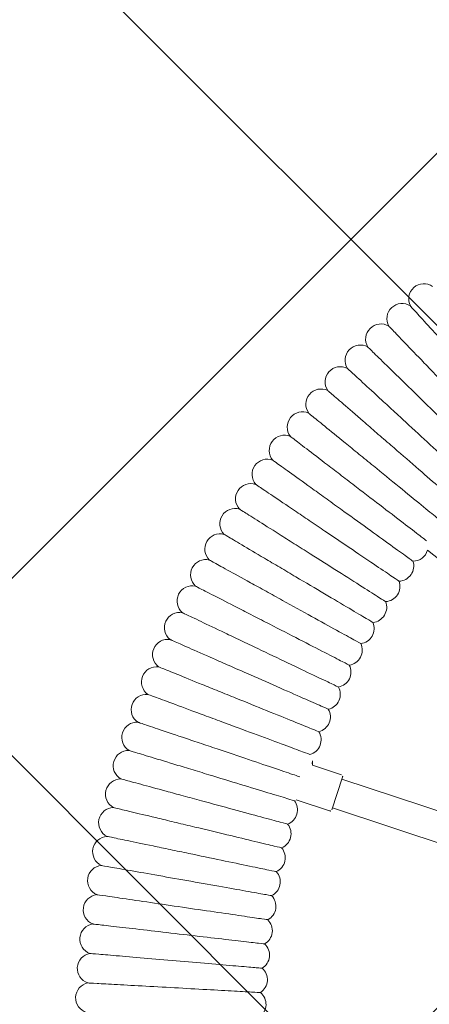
# Model space of a CAD drawing. Header units: metres. Extents: x 5509548 to 5517943, y 5680530 to 5684871.
# Tile 57 of 256: x 5516088.023 to 5516088.238, y 5683297.922 to 5683298.438. Entities that reach past the tile are written whole.
import ezdxf
from ezdxf import colors
from ezdxf.entities.mleader import LeaderData, LeaderLine
from ezdxf.math import Vec2, Vec3

# ---------------------------------------------------------------- set-up
doc = ezdxf.new("R2010")
doc.units = ezdxf.units.M
doc.layers.get('0').update_dxf_attribs({"linetype": 'CONTINUOUS', "lineweight": 18})
for name, color, linetype in [('A-Nawierzchnie', 41, 'CONTINUOUS'), ('A-Plac-Zabaw', 81, 'CONTINUOUS'), ('org', 1, 'CONTINUOUS')]:
    doc.layers.add(name, color=color, linetype=linetype)
doc.styles.get("Standard").update_dxf_attribs({"font": 'simplex.shx'})

# ---------------------------------------------------------------- blocks, each defined once
blk = doc.blocks.new('Bocianie gniazdo-Junior')
at = {"lineweight": 0}
for p, q in [((-36.15899762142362, 19.60966663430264), (-37.57679576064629, 20.42823277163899)), ((-40.34354752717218, 8.112710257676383), (-41.92228779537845, 8.391084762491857)), ((-40.26243156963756, 7.996864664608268), (-40.41871492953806, 7.110537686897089)), ((-32.97509483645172, 6.610367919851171), (-40.27979638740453, 7.898383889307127)), ((-40.41871492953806, 7.110537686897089), (-40.5749982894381, 6.224210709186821)), ((-40.69084388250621, 6.143094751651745), (-42.49762087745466, 6.461678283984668)), ((-40.55763347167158, 6.322691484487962), (-33.25293192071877, 5.034675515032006))]:
    blk.add_line(p, q, dxfattribs=at)
for centre, radius, start, end in [((-39.67684747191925, 33.4548914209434), 0.7999999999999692, 63.67321873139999, 215.7553526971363), ((-40.65924625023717, 32.26011479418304), 0.8000000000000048, 65.38750444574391, 217.4696384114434), ((-41.60546303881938, 31.03648399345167), 0.8000000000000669, 67.10179015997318, 219.183924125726), ((-42.51465084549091, 29.78509433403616), 0.8000000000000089, 68.81607587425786, 220.8982098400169), ((-43.3859958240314, 28.5070659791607), 0.7999999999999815, 70.53036158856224, 222.6124955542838), ((-44.21871800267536, 27.2035429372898), 0.7999999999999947, 72.24464730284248, 224.3267812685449), ((-45.01207198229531, 25.87569203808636), 0.7999999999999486, 73.95893301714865, 226.0410669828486), ((-45.76534760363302, 24.52470188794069), 0.8000000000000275, 75.67321873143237, 227.7553526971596), ((-46.47787058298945, 23.15178180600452), 0.8000000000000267, 77.38750444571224, 229.469638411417), ((-47.14900311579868, 21.75816074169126), 0.79999999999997, 79.10179015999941, 231.1839241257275), ((-47.77814444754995, 20.34508617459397), 0.8000000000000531, 80.81607587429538, 232.8982098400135), ((-38.36834513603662, 20.54420512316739), 0.8000000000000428, 278.5069548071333, 351.6647221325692), ((-48.36473141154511, 18.91382299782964), 0.7999999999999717, 82.53036158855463, 234.612495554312), ((-38.96510035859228, 19.39435136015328), 0.8000000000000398, 280.2212405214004, 26.63590233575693), ((-39.52719008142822, 18.2271600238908), 0.7999999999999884, 281.9355262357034, 28.35018805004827), ((-48.90823893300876, 17.46565238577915), 0.8000000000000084, 84.24464730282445, 236.3267812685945), ((-40.05411115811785, 17.04367590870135), 0.7999999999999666, 283.6498119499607, 30.06447376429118), ((-49.40818049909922, 16.0018706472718), 0.7999999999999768, 85.95893301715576, 238.0410669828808), ((-40.54539192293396, 15.84495839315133), 0.7999999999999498, 285.364097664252, 31.77875947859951), ((-49.8641085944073, 14.52378806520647), 0.8000000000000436, 87.67321873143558, 239.755352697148), ((-41.00059261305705, 14.63208049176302), 0.8000000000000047, 287.0783833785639, 33.49304519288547), ((-50.27561510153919, 13.03272772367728), 0.8000000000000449, 89.38750444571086, 241.469638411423), ((-41.41930576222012, 13.40612789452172), 0.7999999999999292, 288.7926690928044, 35.20733090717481), ((-41.80115656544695, 12.16819799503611), 0.800000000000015, 290.5069548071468, 36.92161662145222), ((-50.64233166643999, 11.53002432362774), 0.7999999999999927, 91.10179015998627, 243.1839241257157), ((-42.14580321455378, 10.91939890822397), 0.8000000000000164, 292.2212405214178, 38.63590233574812), ((-50.96393002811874, 10.01702298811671), 0.7999999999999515, 92.81607587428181, 244.8982098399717), ((-42.45293720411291, 9.660848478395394), 0.7999999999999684, 293.9355262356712, 40.35018805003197), ((-51.24012231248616, 8.495078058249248), 0.7999999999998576, 94.53036158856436, 246.6124955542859), ((-42.72228360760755, 8.393673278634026), 0.7999999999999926, 359.8146108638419, 42.0644737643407), ((-51.47066129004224, 6.965551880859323), 0.799999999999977, 96.24464730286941, 248.3267812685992), ((-40.36091234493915, 8.014229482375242), 0.100000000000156, 350.0000000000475, 79.99999999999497), ((-51.65534059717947, 5.429813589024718), 0.800000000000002, 97.95893301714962, 250.0410669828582), ((-43.14668329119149, 5.837992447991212), 0.8000000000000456, 299.0783833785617, 45.49304519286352), ((-42.9536013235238, 7.11900760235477), 0.7999999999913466, 297.3640976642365, 304.7485213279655), ((-40.67347906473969, 6.241575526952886), 0.1000000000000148, 260.0000000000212, 349.9999999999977), ((-51.79399492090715, 3.889237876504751), 0.7999999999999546, 99.67321873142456, 251.755352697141), ((-43.30135667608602, 4.551774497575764), 0.7999999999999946, 300.7926690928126, 47.20733090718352), ((-43.41748302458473, 3.261505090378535), 0.7999999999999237, 302.5069548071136, 48.92161662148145), ((-51.88650014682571, 2.345203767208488), 0.7999999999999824, 101.3875044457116, 253.4696384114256), ((-43.4949583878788, 1.968339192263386), 0.7999999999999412, 304.2212405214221, 50.63590233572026), ((-51.93277347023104, 0.799093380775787), 0.800000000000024, 103.1017901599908, 255.1839241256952), ((-43.53371341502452, 0.6734343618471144), 0.8000000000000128, 305.9355262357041, 52.35018805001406), ((-51.93277347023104, -0.7477093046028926), 0.800000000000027, 104.8160758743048, 256.8982098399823), ((-43.53371341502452, -0.62205028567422), 0.8000000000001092, 307.6498119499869, 54.06447376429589), ((-51.88650014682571, -2.293819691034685), 0.8000000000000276, 106.5303615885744, 258.6124955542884), ((-43.4949583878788, -1.916955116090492), 0.8000000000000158, 309.3640976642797, 55.77875947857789), ((-43.41748302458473, -3.21012101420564), 0.7999999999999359, 311.0783833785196, 57.49304519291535), ((-51.7939949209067, -3.837853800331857), 0.7999999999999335, 108.244647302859, 260.3267812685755), ((-43.30135667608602, -4.500390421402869), 0.8000000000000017, 312.7926690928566, 59.2073309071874), ((-51.65534059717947, -5.378429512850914), 0.7999999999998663, 109.9589330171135, 262.0410669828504)]:
    blk.add_arc(centre, radius, start, end, dxfattribs=at)
for points, knots in [([(-40.32606298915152, 32.98743103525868), (-40.32606045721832, 32.98742895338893), (-40.26883133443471, 32.94037260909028), (-40.01404458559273, 32.73087554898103), (-39.78765110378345, 32.54472470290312), (-39.19198557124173, 32.05494186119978), (-38.83096558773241, 31.7580950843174), (-38.19618650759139, 31.23615133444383), (-37.95566940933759, 31.03838741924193), (-37.45682794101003, 30.62821765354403), (-37.19997691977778, 30.41702325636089), (-36.94140129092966, 30.20441080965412)], [21.67347738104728, 21.67347738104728, 21.67347738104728, 21.67347738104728, 23.11543581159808, 23.11543581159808, 24.91656177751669, 24.91656177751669, 26.69231811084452, 26.69231811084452, 27.68926990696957, 27.68926990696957, 28.69405322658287, 28.69405322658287, 28.69405322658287, 28.69405322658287]), ([(-41.29418690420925, 31.77344204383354), (-41.2941843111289, 31.77344003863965), (-41.2355730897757, 31.72811679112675), (-40.97463317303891, 31.52633555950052), (-40.74277222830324, 31.34704069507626), (-40.13272121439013, 30.87529667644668), (-39.76298250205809, 30.58938283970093), (-39.11287333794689, 30.08666240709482), (-38.86654768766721, 29.89618218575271), (-38.35565906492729, 29.50111907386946), (-38.09260502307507, 29.29770301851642), (-37.82778472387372, 29.09292114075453)], [21.67347738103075, 21.67347738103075, 21.67347738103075, 21.67347738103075, 23.11543581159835, 23.11543581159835, 24.91656177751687, 24.91656177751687, 26.6923181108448, 26.6923181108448, 27.68926990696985, 27.68926990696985, 28.69405322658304, 28.69405322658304, 28.69405322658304, 28.69405322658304]), ([(-42.22556047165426, 30.53103451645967), (-42.2255578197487, 30.53103258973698), (-42.16561696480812, 30.48748300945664), (-41.89875745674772, 30.29359822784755), (-41.66163659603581, 30.12131983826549), (-41.03774617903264, 29.66803691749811), (-40.65961970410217, 29.39331195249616), (-39.99476239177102, 28.91026484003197), (-39.74284868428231, 28.72723881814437), (-39.22037022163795, 28.34763599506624), (-38.95134862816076, 28.15218036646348), (-38.68052070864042, 27.95541236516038)], [21.67347738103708, 21.67347738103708, 21.67347738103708, 21.67347738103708, 23.11543581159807, 23.11543581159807, 24.91656177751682, 24.91656177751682, 26.69231811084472, 26.69231811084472, 27.68926990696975, 27.68926990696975, 28.69405322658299, 28.69405322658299, 28.69405322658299, 28.69405322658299]), ([(-43.11934998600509, 29.26132057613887), (-43.11934727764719, 29.26131872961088), (-43.05813044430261, 29.21958179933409), (-42.78559022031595, 29.033767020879), (-42.54342169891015, 28.86865931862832), (-41.90625034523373, 28.43424324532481), (-41.52007458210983, 28.17095306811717), (-40.84106425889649, 27.70801166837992), (-40.58378799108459, 27.5326036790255), (-40.05018737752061, 27.16880094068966), (-39.77543904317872, 26.98148069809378), (-39.49884593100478, 26.79290270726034)], [21.6734773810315, 21.6734773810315, 21.6734773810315, 21.6734773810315, 23.11543581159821, 23.11543581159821, 24.91656177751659, 24.91656177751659, 26.69231811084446, 26.69231811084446, 27.6892699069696, 27.6892699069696, 28.69405322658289, 28.69405322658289, 28.69405322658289, 28.69405322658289]), ([(-43.97475538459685, 27.96543678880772), (-43.97475262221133, 27.96543502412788), (-43.91231460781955, 27.92554810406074), (-43.63433762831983, 27.74796965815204), (-43.38733821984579, 27.59018043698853), (-42.73745628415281, 27.17502007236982), (-42.34357691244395, 26.92340036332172), (-41.65102138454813, 26.48097907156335), (-41.38861285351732, 26.31334612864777), (-40.8443677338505, 25.96566912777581), (-40.5641385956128, 25.78665194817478), (-40.28202787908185, 25.60643277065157)], [21.67347738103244, 21.67347738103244, 21.67347738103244, 21.67347738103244, 23.1154358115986, 23.1154358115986, 24.9165617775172, 24.9165617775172, 26.69231811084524, 26.69231811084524, 27.68926990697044, 27.68926990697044, 28.69405322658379, 28.69405322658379, 28.69405322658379, 28.69405322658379]), ([(-38.68052070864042, 27.95541236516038), (-38.20159469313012, 27.60745224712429), (-37.72439475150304, 27.26074619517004), (-36.82538609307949, 26.60757817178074), (-36.41257239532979, 26.30765146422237), (-35.70759890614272, 25.79545824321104), (-35.42259625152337, 25.58839169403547), (-35.02035500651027, 25.29614632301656), (-34.90709816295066, 25.21386040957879), (-34.88619456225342, 25.19867305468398), (-34.88524146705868, 25.19798059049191), (-34.8852414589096, 25.19798058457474)], [0, 0, 0, 0, 1.77683627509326, 1.77683627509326, 3.561561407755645, 3.561561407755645, 5.352037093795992, 5.352037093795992, 7.144285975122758, 7.144285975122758, 7.324569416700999, 7.324569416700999, 7.324569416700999, 7.324569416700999]), ([(-44.79101096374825, 26.64454314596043), (-44.79100814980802, 26.64454146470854), (-44.72740484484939, 26.60654025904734), (-44.44423993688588, 26.43735710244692), (-44.19263073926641, 26.28702760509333), (-43.53061995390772, 25.89149457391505), (-43.12938954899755, 25.65177056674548), (-42.42390874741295, 25.23026540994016), (-42.15660284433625, 25.07055756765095), (-41.60220039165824, 24.73931752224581), (-41.31674129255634, 24.56876365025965), (-41.02936549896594, 24.39706460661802)], [21.67347738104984, 21.67347738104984, 21.67347738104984, 21.67347738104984, 23.11543581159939, 23.11543581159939, 24.9165617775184, 24.9165617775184, 26.6923181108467, 26.6923181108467, 27.68926990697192, 27.68926990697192, 28.69405322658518, 28.69405322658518, 28.69405322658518, 28.69405322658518]), ([(-39.49884593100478, 26.79290270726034), (-39.00972487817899, 26.45942561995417), (-38.5223666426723, 26.12715040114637), (-37.60422052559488, 25.50116897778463), (-37.18261914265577, 25.2137260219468), (-36.46263867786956, 24.72285165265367), (-36.17156908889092, 24.52440376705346), (-35.76076521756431, 24.24432242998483), (-35.64509744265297, 24.16546147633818), (-35.62374886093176, 24.15090625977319), (-35.62277547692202, 24.150242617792), (-35.62277546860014, 24.15024261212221)], [0, 0, 0, 0, 1.776836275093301, 1.776836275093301, 3.561561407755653, 3.561561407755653, 5.352037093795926, 5.352037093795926, 7.144285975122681, 7.144285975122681, 7.324569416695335, 7.324569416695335, 7.324569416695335, 7.324569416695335]), ([(-40.28202787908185, 25.60643277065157), (-39.78314961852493, 25.28773722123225), (-39.28606934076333, 24.97019026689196), (-38.34960763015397, 24.37195578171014), (-37.91959595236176, 24.09725387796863), (-37.18525299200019, 23.62813775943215), (-36.88837701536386, 23.43848617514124), (-36.46937824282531, 23.17081958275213), (-36.35140307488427, 23.09545418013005), (-36.32962862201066, 23.08154413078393), (-36.3286358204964, 23.08090990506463), (-36.328635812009, 23.08090989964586)], [0, 0, 0, 0, 1.7768362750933, 1.7768362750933, 3.56156140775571, 3.56156140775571, 5.352037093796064, 5.352037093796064, 7.144285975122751, 7.144285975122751, 7.324569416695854, 7.324569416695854, 7.324569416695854, 7.324569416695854]), ([(-45.56738606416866, 25.29982202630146), (-45.56738320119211, 25.29982042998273), (-45.50267153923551, 25.26373895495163), (-45.214572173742, 25.10310252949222), (-44.95857841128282, 24.96036732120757), (-44.28503136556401, 24.58481567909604), (-43.87680908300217, 24.35720195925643), (-43.15903450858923, 23.95699024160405), (-42.88707050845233, 23.80535046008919), (-42.32300698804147, 23.49084387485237), (-42.03257345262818, 23.32890597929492), (-41.7401898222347, 23.16588076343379)], [21.67347738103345, 21.67347738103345, 21.67347738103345, 21.67347738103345, 23.11543581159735, 23.11543581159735, 24.91656177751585, 24.91656177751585, 26.6923181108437, 26.6923181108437, 27.68926990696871, 27.68926990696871, 28.69405322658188, 28.69405322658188, 28.69405322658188, 28.69405322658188]), ([(-41.02936549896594, 24.39706460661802), (-40.52117659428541, 24.09343587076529), (-40.01481922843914, 23.79090142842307), (-39.06088018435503, 23.22094938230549), (-38.62284313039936, 22.95923442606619), (-37.87479501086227, 22.51229648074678), (-37.5723783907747, 22.33161096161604), (-37.21605505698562, 22.11871768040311), (-37.1149141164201, 22.05828878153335), (-37.05766011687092, 22.02408110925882)], [0, 0, 0, 0, 1.776836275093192, 1.776836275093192, 3.56156140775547, 3.56156140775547, 5.352037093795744, 5.352037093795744, 6.552547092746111, 6.552547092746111, 6.552547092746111, 6.552547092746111]), ([(-46.30318572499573, 23.93247713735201), (-46.30318281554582, 23.93247562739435), (-46.23742072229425, 23.89834618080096), (-45.94464478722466, 23.74640027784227), (-45.6844956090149, 23.61138712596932), (-45.00001521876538, 23.25615304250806), (-44.58516647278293, 23.04085335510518), (-43.85574063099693, 22.66229332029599), (-43.57936197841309, 22.51885733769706), (-43.00614230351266, 22.22136573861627), (-42.71099430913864, 22.06818877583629), (-42.41386456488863, 21.91398331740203)], [21.67347738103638, 21.67347738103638, 21.67347738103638, 21.67347738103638, 23.11543581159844, 23.11543581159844, 24.91656177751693, 24.91656177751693, 26.69231811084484, 26.69231811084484, 27.68926990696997, 27.68926990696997, 28.69405322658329, 28.69405322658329, 28.69405322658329, 28.69405322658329]), ([(-41.7401898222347, 23.16588076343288), (-41.22314517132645, 22.87759062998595), (-40.70796397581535, 22.59033950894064), (-39.73740150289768, 22.04918008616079), (-39.29173117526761, 21.80068634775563), (-38.53064750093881, 21.37632664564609), (-38.22296094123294, 21.20476892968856), (-37.86042828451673, 21.00263051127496), (-37.75752485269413, 20.94525433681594), (-37.69927313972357, 20.91277475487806)], [0, 0, 0, 0, 1.776836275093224, 1.776836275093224, 3.561561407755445, 3.561561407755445, 5.352037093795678, 5.352037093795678, 6.552547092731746, 6.552547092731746, 6.552547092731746, 6.552547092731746]), ([(-46.99775130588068, 22.54373243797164), (-46.99774835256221, 22.54373101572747), (-46.93099469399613, 22.51158414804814), (-46.63380426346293, 22.3684647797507), (-46.36973253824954, 22.24129453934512), (-45.67493150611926, 21.90669599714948), (-45.25382764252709, 21.70390306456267), (-44.51340346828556, 21.34733357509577), (-44.23285755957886, 21.21222978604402), (-43.65099483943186, 20.93201946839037), (-43.35139658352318, 20.78774055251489), (-43.04978669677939, 20.64249288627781)], [21.67347738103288, 21.67347738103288, 21.67347738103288, 21.67347738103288, 23.11543581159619, 23.11543581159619, 24.91656177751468, 24.91656177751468, 26.69231811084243, 26.69231811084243, 27.68926990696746, 27.68926990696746, 28.69405322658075, 28.69405322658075, 28.69405322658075, 28.69405322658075]), ([(-42.41386456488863, 21.91398331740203), (-41.88842699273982, 21.64128984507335), (-41.36488312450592, 21.36957917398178), (-40.37856600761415, 20.85769678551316), (-39.92566134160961, 20.62264670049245), (-39.15222338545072, 20.22124510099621), (-38.8395423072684, 20.05896875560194), (-38.39823685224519, 19.82993847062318), (-38.27398091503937, 19.76545167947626), (-38.2510472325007, 19.75354947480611), (-38.25000157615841, 19.7530067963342), (-38.25000156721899, 19.75300679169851)], [0, 0, 0, 0, 1.776836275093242, 1.776836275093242, 3.561561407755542, 3.561561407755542, 5.35203709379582, 5.35203709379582, 7.144285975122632, 7.144285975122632, 7.324569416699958, 7.324569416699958, 7.324569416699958, 7.324569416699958]), ([(-47.65046107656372, 21.13483104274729), (-47.65045808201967, 21.134829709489), (-47.5827726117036, 21.10469419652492), (-47.28143371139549, 20.97052947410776), (-47.01367581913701, 20.85131597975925), (-46.30917608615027, 20.53765248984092), (-45.8821940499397, 20.34754783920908), (-45.13143432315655, 20.01328807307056), (-44.84697228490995, 19.88663741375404), (-44.25698736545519, 19.62395920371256), (-43.95320702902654, 19.48870748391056), (-43.64738698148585, 19.35254762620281)], [21.67347738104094, 21.67347738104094, 21.67347738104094, 21.67347738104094, 23.1154358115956, 23.1154358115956, 24.9165617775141, 24.9165617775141, 26.69231811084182, 26.69231811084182, 27.68926990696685, 27.68926990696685, 28.69405322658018, 28.69405322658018, 28.69405322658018, 28.69405322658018]), ([(-43.04978669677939, 20.64249288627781), (-42.51642654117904, 20.38564017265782), (-41.98498864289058, 20.12971316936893), (-40.9837997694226, 19.64756601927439), (-40.52406617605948, 19.42616998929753), (-39.73896626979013, 19.04808580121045), (-39.42157056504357, 18.89523608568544), (-38.97361107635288, 18.67951016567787), (-38.84748159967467, 18.61876941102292), (-38.82420212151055, 18.60755860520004), (-38.82314069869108, 18.60704745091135), (-38.82314068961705, 18.60704744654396)], [0, 0, 0, 0, 1.776836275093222, 1.776836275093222, 3.561561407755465, 3.561561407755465, 5.352037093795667, 5.352037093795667, 7.1442859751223, 7.1442859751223, 7.324569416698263, 7.324569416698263, 7.324569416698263, 7.324569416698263]), ([(-48.26073077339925, 19.70703410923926), (-48.26072774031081, 19.70703286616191), (-48.19217104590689, 19.67893568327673), (-47.88695341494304, 19.55384570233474), (-47.61574903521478, 19.44269566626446), (-46.90218122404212, 19.15024799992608), (-46.46970322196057, 18.97300180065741), (-45.70927997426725, 18.66135096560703), (-45.42115643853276, 18.54326680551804), (-44.82357743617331, 18.29835583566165), (-44.51588694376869, 18.17225238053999), (-44.20613048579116, 18.0453022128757)], [21.67347738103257, 21.67347738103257, 21.67347738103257, 21.67347738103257, 23.11543581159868, 23.11543581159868, 24.91656177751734, 24.91656177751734, 26.69231811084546, 26.69231811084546, 27.68926990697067, 27.68926990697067, 28.69405322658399, 28.69405322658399, 28.69405322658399, 28.69405322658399]), ([(-43.64738698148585, 19.35254762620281), (-43.10658167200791, 19.11176558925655), (-42.56772545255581, 18.87185134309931), (-41.55256102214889, 18.41987101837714), (-41.08641002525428, 18.21232722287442), (-40.29035093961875, 17.85789888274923), (-39.96852472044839, 17.71461261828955), (-39.514312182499, 17.51238416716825), (-39.38642206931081, 17.45544382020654), (-39.36281763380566, 17.44493444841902), (-39.36174139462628, 17.44445527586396), (-39.36174138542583, 17.44445527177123)], [0, 0, 0, 0, 1.776836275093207, 1.776836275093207, 3.561561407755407, 3.561561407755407, 5.352037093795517, 5.352037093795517, 7.144285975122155, 7.144285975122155, 7.324569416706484, 7.324569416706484, 7.324569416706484, 7.324569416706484]), ([(-48.82801412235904, 18.26161970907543), (-48.82801105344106, 18.26161855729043), (-48.75864450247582, 18.23558485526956), (-48.44982135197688, 18.1196815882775), (-48.17541324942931, 18.01669450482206), (-47.45341609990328, 17.745724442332), (-47.015829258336, 17.58149535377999), (-46.2464231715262, 17.29273241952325), (-45.95489604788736, 17.18332045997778), (-45.35025787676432, 16.95639595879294), (-45.03893265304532, 16.8395536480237), (-44.7255170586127, 16.72192680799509)], [21.67347738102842, 21.67347738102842, 21.67347738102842, 21.67347738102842, 23.11543581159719, 23.11543581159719, 24.91656177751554, 24.91656177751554, 26.69231811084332, 26.69231811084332, 27.68926990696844, 27.68926990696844, 28.69405322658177, 28.69405322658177, 28.69405322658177, 28.69405322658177]), ([(-44.20613048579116, 18.0453022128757), (-43.65836411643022, 17.82080638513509), (-43.11257192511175, 17.59711965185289), (-42.08434064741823, 17.17571073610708), (-41.61218951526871, 16.98220495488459), (-40.80588383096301, 16.65174972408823), (-40.47991517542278, 16.51815517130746), (-40.01985616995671, 16.3296052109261), (-39.89031989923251, 16.27651624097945), (-39.86641163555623, 16.26671771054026), (-39.86532154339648, 16.26627094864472), (-39.86532153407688, 16.26627094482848)], [0, 0, 0, 0, 1.77683627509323, 1.77683627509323, 3.561561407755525, 3.561561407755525, 5.352037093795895, 5.352037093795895, 7.144285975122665, 7.144285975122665, 7.324569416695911, 7.324569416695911, 7.324569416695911, 7.324569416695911]), ([(-49.35180332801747, 16.79988168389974), (-49.35180022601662, 16.79988062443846), (-49.28168591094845, 16.77593370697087), (-48.9695336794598, 16.66932090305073), (-48.69216748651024, 16.57458895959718), (-47.96238728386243, 16.32533905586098), (-47.52008330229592, 16.17427408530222), (-46.74238309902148, 15.90865753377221), (-46.44771334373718, 15.80801571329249), (-45.83655723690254, 15.59928080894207), (-45.52187596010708, 15.49180423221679), (-45.20508177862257, 15.38360601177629)], [21.67347738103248, 21.67347738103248, 21.67347738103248, 21.67347738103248, 23.11543581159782, 23.11543581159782, 24.91656177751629, 24.91656177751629, 26.69231811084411, 26.69231811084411, 27.68926990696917, 27.68926990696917, 28.69405322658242, 28.69405322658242, 28.69405322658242, 28.69405322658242]), ([(-44.7255170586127, 16.72192680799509), (-44.17127995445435, 16.51391814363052), (-43.61904034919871, 16.30665915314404), (-42.57866263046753, 15.91619886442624), (-42.10093400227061, 15.73690431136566), (-41.28510347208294, 15.4307179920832), (-40.95528416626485, 15.30693473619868), (-40.48979050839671, 15.1322320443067), (-40.35872403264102, 15.0830419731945), (-40.334533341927, 15.07396305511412), (-40.33343037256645, 15.07354910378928), (-40.33343036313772, 15.07354910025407)], [0, 0, 0, 0, 1.776836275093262, 1.776836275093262, 3.561561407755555, 3.561561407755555, 5.352037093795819, 5.352037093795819, 7.144285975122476, 7.144285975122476, 7.324569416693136, 7.324569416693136, 7.324569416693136, 7.324569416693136]), ([(-49.83162952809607, 15.3231284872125), (-49.83162639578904, 15.32312752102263), (-49.76082707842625, 15.30128882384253), (-49.44562518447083, 15.20406191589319), (-49.16554918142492, 15.11766991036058), (-48.42863917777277, 14.89036327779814), (-47.98201397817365, 14.75259764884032), (-47.19671580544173, 14.510365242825), (-46.89916718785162, 14.41858364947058), (-46.28204021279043, 14.22822518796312), (-45.9642845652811, 14.13021055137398), (-45.64439537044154, 14.03153780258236)], [21.6734773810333, 21.6734773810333, 21.6734773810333, 21.6734773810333, 23.11543581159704, 23.11543581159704, 24.91656177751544, 24.91656177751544, 26.69231811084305, 26.69231811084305, 27.68926990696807, 27.68926990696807, 28.69405322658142, 28.69405322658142, 28.69405322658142, 28.69405322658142]), ([(-45.20508177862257, 15.38360601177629), (-44.64487005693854, 15.19227070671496), (-44.08667736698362, 15.00162498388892), (-43.03508448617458, 14.64246283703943), (-42.55220599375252, 14.47754000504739), (-41.7275808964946, 14.19589667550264), (-41.39420617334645, 14.08203551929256), (-40.92369454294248, 13.92133647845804), (-40.79121518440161, 13.87608933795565), (-40.76676372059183, 13.86773815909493), (-40.76564886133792, 13.86735738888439), (-40.76564885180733, 13.86735738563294)], [0, 0, 0, 0, 1.776836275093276, 1.776836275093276, 3.561561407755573, 3.561561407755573, 5.352037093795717, 5.352037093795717, 7.144285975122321, 7.144285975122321, 7.324569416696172, 7.324569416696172, 7.324569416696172, 7.324569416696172]), ([(-45.64439537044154, 14.03153780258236), (-45.07871049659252, 13.85704712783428), (-44.51506437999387, 13.68318532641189), (-43.45319765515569, 13.35564282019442), (-42.96560154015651, 13.2052393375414), (-42.13292002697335, 12.94839110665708), (-41.79628830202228, 12.84455397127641), (-41.32117987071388, 12.69800242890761), (-41.18740621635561, 12.65673872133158), (-41.16271586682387, 12.64912275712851), (-41.16159011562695, 12.64877550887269), (-41.16159010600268, 12.64877550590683)], [0, 0, 0, 0, 1.776836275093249, 1.776836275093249, 3.561561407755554, 3.561561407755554, 5.352037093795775, 5.352037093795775, 7.14428597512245, 7.14428597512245, 7.324569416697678, 7.324569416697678, 7.324569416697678, 7.324569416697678]), ([(-50.26706321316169, 13.83268201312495), (-50.26706005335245, 13.83268114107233), (-50.19563910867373, 13.81297021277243), (-49.87766970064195, 13.72521623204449), (-49.59513459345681, 13.64724149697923), (-48.85175442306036, 13.44208160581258), (-48.40120779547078, 13.31773863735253), (-47.60901460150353, 13.09910720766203), (-47.30885346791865, 13.01626799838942), (-46.68630803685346, 12.84445637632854), (-46.36576245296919, 12.75599141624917), (-46.04306458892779, 12.66693246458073)], [21.67347738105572, 21.67347738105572, 21.67347738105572, 21.67347738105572, 23.11543581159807, 23.11543581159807, 24.91656177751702, 24.91656177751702, 26.69231811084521, 26.69231811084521, 27.68926990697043, 27.68926990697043, 28.69405322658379, 28.69405322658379, 28.69405322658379, 28.69405322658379]), ([(-46.04306458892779, 12.66693246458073), (-45.47241292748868, 12.50944261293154), (-44.90381792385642, 12.35252036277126), (-43.83262786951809, 12.05689069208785), (-43.34075059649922, 11.92114119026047), (-42.50075803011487, 11.68931797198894), (-42.16117063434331, 11.5955978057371), (-41.6818906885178, 11.4633249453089), (-41.54694248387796, 11.42608160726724), (-41.52203534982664, 11.41920767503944), (-41.52089971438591, 11.4188942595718), (-41.52089970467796, 11.41889425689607)], [0, 0, 0, 0, 1.776836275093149, 1.776836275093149, 3.561561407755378, 3.561561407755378, 5.352037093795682, 5.352037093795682, 7.144285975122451, 7.144285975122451, 7.32456941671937, 7.32456941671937, 7.32456941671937, 7.32456941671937]), ([(-50.65771461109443, 12.32987641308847), (-50.65771142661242, 12.32987563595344), (-50.58573278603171, 12.31231012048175), (-50.26528048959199, 12.23410761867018), (-49.98053918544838, 12.164619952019), (-49.23135427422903, 11.98179044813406), (-48.77728951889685, 11.87098144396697), (-47.97891042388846, 11.67614669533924), (-47.67640545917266, 11.6023240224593), (-47.04899883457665, 11.44921303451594), (-46.72595024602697, 11.37037693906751), (-46.40073257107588, 11.29101150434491)], [21.67347738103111, 21.67347738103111, 21.67347738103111, 21.67347738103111, 23.11543581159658, 23.11543581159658, 24.91656177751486, 24.91656177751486, 26.69231811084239, 26.69231811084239, 27.68926990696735, 27.68926990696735, 28.69405322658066, 28.69405322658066, 28.69405322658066, 28.69405322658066]), ([(-46.40073257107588, 11.29101150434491), (-45.8256249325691, 11.15066345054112), (-45.25259001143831, 11.01082121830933), (-44.17303548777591, 10.74736901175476), (-43.67731735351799, 10.62639500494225), (-42.8307656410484, 10.41980431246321), (-42.48852655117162, 10.33628500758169), (-42.00550411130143, 10.21840923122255), (-41.86950215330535, 10.18521960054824), (-41.84440052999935, 10.17909385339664), (-41.84325602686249, 10.17881455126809), (-41.84325601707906, 10.17881454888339)], [0, 0, 0, 0, 1.776836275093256, 1.776836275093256, 3.561561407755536, 3.561561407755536, 5.352037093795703, 5.352037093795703, 7.144285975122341, 7.144285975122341, 7.324569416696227, 7.324569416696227, 7.324569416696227, 7.324569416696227]), ([(-51.00323403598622, 10.81605690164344), (-51.00323082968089, 10.81605622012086), (-50.93075892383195, 10.80065184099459), (-50.60811058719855, 10.73207081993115), (-50.32141796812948, 10.67113242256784), (-49.56709893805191, 10.51079696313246), (-49.10992250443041, 10.41362111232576), (-48.30607216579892, 10.24275744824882), (-48.00149415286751, 10.17801739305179), (-47.36978794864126, 10.04374409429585), (-47.04452552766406, 9.974607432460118), (-46.71707915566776, 9.905006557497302)], [21.67347738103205, 21.67347738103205, 21.67347738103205, 21.67347738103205, 23.11543581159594, 23.11543581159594, 24.91656177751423, 24.91656177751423, 26.69231811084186, 26.69231811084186, 27.68926990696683, 27.68926990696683, 28.69405322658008, 28.69405322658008, 28.69405322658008, 28.69405322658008]), ([(-46.71707915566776, 9.905006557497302), (-46.13803033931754, 9.781925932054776), (-45.56106844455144, 9.659288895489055), (-44.47411579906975, 9.428249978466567), (-43.97500053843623, 9.322159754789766), (-43.12264745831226, 9.140986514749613), (-42.77806302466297, 9.067742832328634), (-42.29173046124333, 8.964369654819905), (-42.15479649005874, 8.935263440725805), (-42.12952284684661, 8.929891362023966), (-42.12837050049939, 8.929646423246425), (-42.12837049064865, 8.929646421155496)], [0, 0, 0, 0, 1.776836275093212, 1.776836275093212, 3.561561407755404, 3.561561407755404, 5.352037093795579, 5.352037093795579, 7.144285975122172, 7.144285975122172, 7.324569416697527, 7.324569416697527, 7.324569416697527, 7.324569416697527]), ([(-51.30331220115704, 9.29257855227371), (-51.30330897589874, 9.292577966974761), (-51.23040867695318, 9.279348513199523), (-50.90585311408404, 9.220450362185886), (-50.61746580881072, 9.168115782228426), (-49.85868787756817, 9.030417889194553), (-49.39880900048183, 8.946962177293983), (-48.59020697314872, 8.800222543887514), (-48.28382855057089, 8.74462305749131), (-47.64838822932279, 8.629307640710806), (-47.32120312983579, 8.569932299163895), (-46.99182116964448, 8.510158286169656)], [21.67347738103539, 21.67347738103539, 21.67347738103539, 21.67347738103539, 23.11543581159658, 23.11543581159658, 24.91656177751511, 24.91656177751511, 26.69231811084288, 26.69231811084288, 27.68926990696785, 27.68926990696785, 28.69405322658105, 28.69405322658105, 28.69405322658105, 28.69405322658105]), ([(-46.99182116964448, 8.510158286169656), (-46.40934950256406, 8.404455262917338), (-45.82897709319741, 8.299133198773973), (-44.7355992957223, 8.100714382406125), (-44.23353368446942, 8.009602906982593), (-43.37614220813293, 7.854009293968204), (-43.02952088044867, 7.791106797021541), (-42.65041534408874, 7.722309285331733), (-42.54816596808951, 7.703753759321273), (-42.47956416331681, 7.691304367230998)], [0, 0, 0, 0, 1.776836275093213, 1.776836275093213, 3.561561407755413, 3.561561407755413, 5.352037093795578, 5.352037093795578, 6.337952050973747, 6.337952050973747, 6.337952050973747, 6.337952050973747]), ([(-51.55768049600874, 7.760805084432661), (-51.55767725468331, 7.760804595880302), (-51.48441381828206, 7.749761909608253), (-51.15824155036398, 7.70059935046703), (-50.86841770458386, 7.656915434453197), (-50.10586008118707, 7.54197836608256), (-49.64369041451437, 7.472317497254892), (-48.8310605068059, 7.349833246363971), (-48.52315592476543, 7.303424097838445), (-47.88455029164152, 7.20716978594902), (-47.555735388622, 7.157608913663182), (-47.22471268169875, 7.107715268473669)], [21.67347738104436, 21.67347738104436, 21.67347738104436, 21.67347738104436, 23.11543581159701, 23.11543581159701, 24.91656177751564, 24.91656177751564, 26.69231811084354, 26.69231811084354, 27.68926990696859, 27.68926990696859, 28.69405322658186, 28.69405322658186, 28.69405322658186, 28.69405322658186]), ([(-47.22471268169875, 7.107715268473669), (-46.63933955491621, 7.019484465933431), (-46.05607614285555, 6.9315716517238), (-44.95725191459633, 6.76595054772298), (-44.45268536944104, 6.689899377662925), (-43.59102297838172, 6.560024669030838), (-43.24267502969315, 6.507519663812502), (-42.75103079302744, 6.43341621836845), (-42.61260124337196, 6.412551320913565), (-42.58705156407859, 6.40870032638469), (-42.5858866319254, 6.408524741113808), (-42.58588662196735, 6.408524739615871)], [0, 0, 0, 0, 1.776836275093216, 1.776836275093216, 3.561561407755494, 3.561561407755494, 5.352037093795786, 5.352037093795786, 7.144285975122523, 7.144285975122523, 7.324569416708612, 7.324569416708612, 7.324569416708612, 7.324569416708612]), ([(-51.76611122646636, 6.222107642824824), (-51.76610800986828, 6.222107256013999), (-51.69198136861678, 6.213193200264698), (-51.36303702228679, 6.173636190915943), (-51.07211471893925, 6.138651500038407), (-50.30705292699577, 6.046649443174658), (-49.8433380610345, 5.990885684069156), (-49.02799336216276, 5.892836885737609), (-48.71898044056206, 5.85567671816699), (-48.07797515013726, 5.778593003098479), (-47.74786820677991, 5.738896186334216), (-47.41554522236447, 5.698932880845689)], [21.67351135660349, 21.67351135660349, 21.67351135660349, 21.67351135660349, 23.12096706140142, 23.12096706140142, 24.91888359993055, 24.91888359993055, 26.69294098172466, 26.69294098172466, 27.68940523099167, 27.68940523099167, 28.69405505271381, 28.69405505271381, 28.69405505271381, 28.69405505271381]), ([(-47.41554522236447, 5.698932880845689), (-46.82730230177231, 5.628194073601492), (-46.24118608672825, 5.557711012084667), (-45.13698632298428, 5.424926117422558), (-44.62998993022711, 5.363957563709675), (-43.7645646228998, 5.259886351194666), (-43.41491699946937, 5.217839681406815), (-42.92210407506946, 5.158576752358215), (-42.78373238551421, 5.141936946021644), (-42.75897377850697, 5.138959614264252), (-42.7578787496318, 5.138827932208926), (-42.75787874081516, 5.138827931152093)], [0, 0, 0, 0, 1.77832462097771, 1.77832462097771, 3.564943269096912, 3.564943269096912, 5.357066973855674, 5.357066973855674, 7.150185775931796, 7.150185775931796, 7.324613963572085, 7.324613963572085, 7.324613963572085, 7.324613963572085]), ([(-51.92841781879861, 4.677863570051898), (-51.9284146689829, 4.677863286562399), (-51.85298434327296, 4.671074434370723), (-51.52028053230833, 4.641130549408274), (-51.22860107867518, 4.614878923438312), (-50.46225140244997, 4.54590620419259), (-49.99768990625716, 4.50409491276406), (-49.18086564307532, 4.43057939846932), (-48.87114743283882, 4.402704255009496), (-48.22849217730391, 4.344864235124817), (-47.89743086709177, 4.315068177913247), (-47.56414797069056, 4.285072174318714)], [21.67357594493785, 21.67357594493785, 21.67357594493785, 21.67357594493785, 23.13134018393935, 23.13134018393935, 24.92320891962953, 24.92320891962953, 26.69412385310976, 26.69412385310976, 27.68967104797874, 27.68967104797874, 28.6940590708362, 28.6940590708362, 28.6940590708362, 28.6940590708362]), ([(-47.56414797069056, 4.285072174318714), (-46.9731280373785, 4.231879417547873), (-46.38425736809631, 4.17888009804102), (-45.27485547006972, 4.079032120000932), (-44.76553927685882, 4.033192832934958), (-43.89688146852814, 3.955012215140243), (-43.54634705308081, 3.92346354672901), (-43.05355287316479, 3.879111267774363), (-42.91592336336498, 3.866724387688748), (-42.89277386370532, 3.8646408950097), (-42.89181031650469, 3.864554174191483), (-42.89181030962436, 3.864554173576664)], [0, 0, 0, 0, 1.781109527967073, 1.781109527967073, 3.571309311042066, 3.571309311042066, 5.366575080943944, 5.366575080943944, 7.161350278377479, 7.161350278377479, 7.324699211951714, 7.324699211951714, 7.324699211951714, 7.324699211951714]), ([(-52.0444549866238, 3.12945517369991), (-52.04445193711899, 3.129454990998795), (-51.96749225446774, 3.124844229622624), (-51.63060862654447, 3.104661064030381), (-51.33849604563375, 3.087160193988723), (-50.57185270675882, 3.04122952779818), (-50.10700379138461, 3.013379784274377), (-49.28969429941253, 2.964413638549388), (-48.97961938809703, 2.945836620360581), (-48.33599350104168, 2.907276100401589), (-48.00430303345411, 2.887404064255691), (-47.67038790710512, 2.867398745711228)], [21.67365884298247, 21.67365884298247, 21.67365884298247, 21.67365884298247, 23.14438419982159, 23.14438419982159, 24.92859404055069, 24.92859404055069, 26.69563570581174, 26.69563570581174, 27.69002579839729, 27.69002579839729, 28.69406518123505, 28.69406518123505, 28.69406518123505, 28.69406518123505]), ([(-47.67038790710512, 2.867398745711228), (-47.07687994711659, 2.83184086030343), (-46.48554609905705, 2.796413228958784), (-45.37146674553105, 2.729667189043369), (-44.86008287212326, 2.699029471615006), (-43.98881504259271, 2.646830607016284), (-43.63776032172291, 2.625798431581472), (-43.14586598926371, 2.596328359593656), (-43.00943487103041, 2.588154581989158), (-42.98836755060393, 2.586892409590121), (-42.98756144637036, 2.58684411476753), (-42.98756144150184, 2.586844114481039)], [0, 0, 0, 0, 1.784601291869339, 1.784601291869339, 3.579363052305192, 3.579363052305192, 5.378680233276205, 5.378680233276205, 7.175586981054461, 7.175586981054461, 7.324809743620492, 7.324809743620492, 7.324809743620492, 7.324809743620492]), ([(-52.1141188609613, 1.578268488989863), (-52.11411876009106, 1.57826848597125), (-52.11027427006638, 1.578153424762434), (-52.06001712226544, 1.576649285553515), (-51.90041208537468, 1.57187248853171), (-51.36724336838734, 1.555915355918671), (-51.00329758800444, 1.545022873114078), (-50.11884413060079, 1.51855218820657), (-49.6095961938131, 1.503310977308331), (-48.5083102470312, 1.470350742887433), (-47.92736529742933, 1.452963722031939), (-46.7651800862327, 1.418180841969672), (-46.19499538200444, 1.401115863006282), (-45.13699340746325, 1.369451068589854), (-44.65963311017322, 1.355164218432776), (-43.86019876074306, 1.331238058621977), (-43.54688621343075, 1.32186097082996), (-43.14438478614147, 1.309814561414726), (-43.04504689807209, 1.30684149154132), (-43.04504642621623, 1.306841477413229)], [-21.67375659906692, -21.67375659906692, -21.67375659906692, -21.67375659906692, -21.34526106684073, -21.34526106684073, -19.53219356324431, -19.53219356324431, -17.7564730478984, -17.7564730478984, -16.00549057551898, -16.00549057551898, -14.26100039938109, -14.26100039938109, -12.51227265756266, -12.51227265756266, -10.7531487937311, -10.7531487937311, -8.980058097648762, -8.980058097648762, -7.324941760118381, -7.324941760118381, -7.324941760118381, -7.324941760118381]), ([(-52.13734708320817, 0.0256920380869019), (-52.13734702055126, 0.0256920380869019), (-52.1344361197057, 0.0256920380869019), (-52.09107119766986, 0.0256920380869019), (-51.93317912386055, 0.0256920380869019), (-51.3982587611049, 0.0256920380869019), (-51.03205832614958, 0.0256920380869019), (-50.14343443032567, 0.02569203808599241), (-49.63361705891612, 0.02569203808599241), (-48.53358045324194, 0.02569203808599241), (-47.95476921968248, 0.02569203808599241), (-46.79806000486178, 0.02569203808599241), (-46.23101874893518, 0.02569203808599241), (-45.17774893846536, 0.0256920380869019), (-44.70172509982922, 0.0256920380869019), (-43.90092407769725, 0.0256920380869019), (-43.585109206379, 0.02569203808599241), (-43.1687752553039, 0.0256920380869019), (-43.06421403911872, 0.0256920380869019), (-43.064213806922, 0.0256920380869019)], [-21.67402067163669, -21.67402067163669, -21.67402067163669, -21.67402067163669, -21.3883066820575, -21.3883066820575, -19.55097450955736, -19.55097450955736, -17.75969695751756, -17.75969695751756, -16.0070380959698, -16.0070380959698, -14.26934999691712, -14.26934999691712, -12.53218181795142, -12.53218181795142, -10.7858228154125, -10.7858228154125, -9.022323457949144, -9.022323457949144, -7.325307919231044, -7.325307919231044, -7.325307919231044, -7.325307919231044]), ([(-52.1141188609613, -1.526884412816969), (-52.11411879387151, -1.526884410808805), (-52.11109604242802, -1.526793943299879), (-52.06686518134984, -1.525470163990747), (-51.90880056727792, -1.520739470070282), (-51.37175943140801, -1.504666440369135), (-51.00152139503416, -1.49358563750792), (-50.10617788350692, -1.466789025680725), (-49.59503656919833, -1.451491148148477), (-48.49562767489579, -1.41858709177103), (-47.91904355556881, -1.401330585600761), (-46.76901137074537, -1.366911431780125), (-46.20621000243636, -1.350067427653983), (-45.16094744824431, -1.318783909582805), (-44.68837852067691, -1.30464045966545), (-43.89108829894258, -1.280778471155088), (-43.57542905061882, -1.271331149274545), (-43.15244033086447, -1.258671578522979), (-43.0450465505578, -1.255457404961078), (-43.04504642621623, -1.255457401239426)], [-21.67411205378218, -21.67411205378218, -21.67411205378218, -21.67411205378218, -21.38288436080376, -21.38288436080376, -19.54862304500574, -19.54862304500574, -17.74219029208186, -17.74219029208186, -15.98827789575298, -15.98827789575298, -14.25719304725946, -14.25719304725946, -12.53141746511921, -12.53141746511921, -10.79829633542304, -10.79829633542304, -9.04537439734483, -9.04537439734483, -7.325545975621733, -7.325545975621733, -7.325545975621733, -7.325545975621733]), ([(-52.0444549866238, -3.078071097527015), (-52.04445492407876, -3.078071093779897), (-52.04154923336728, -3.077897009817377), (-51.99826192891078, -3.075303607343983), (-51.84065246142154, -3.065861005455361), (-51.3066895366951, -3.033870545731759), (-50.94114455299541, -3.011970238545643), (-50.05411117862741, -2.958826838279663), (-49.54520631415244, -2.928337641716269), (-48.44713863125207, -2.862550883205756), (-47.86936339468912, -2.827935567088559), (-46.71472453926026, -2.758759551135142), (-46.14869821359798, -2.724848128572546), (-45.09731361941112, -2.661858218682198), (-44.62214180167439, -2.633390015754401), (-43.82277410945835, -2.585498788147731), (-43.5075245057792, -2.566611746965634), (-43.09193573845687, -2.541713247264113), (-42.98756167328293, -2.53546005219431), (-42.98756144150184, -2.535460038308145)], [-21.67402067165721, -21.67402067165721, -21.67402067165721, -21.67402067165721, -21.38830668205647, -21.38830668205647, -19.55097450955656, -19.55097450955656, -17.75969695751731, -17.75969695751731, -16.00703809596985, -16.00703809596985, -14.26934999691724, -14.26934999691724, -12.53218181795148, -12.53218181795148, -10.78582281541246, -10.78582281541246, -9.022323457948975, -9.022323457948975, -7.325307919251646, -7.325307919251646, -7.325307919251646, -7.325307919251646]), ([(-51.92841781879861, -4.626479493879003), (-51.92841771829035, -4.626479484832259), (-51.92458699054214, -4.626134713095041), (-51.87450975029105, -4.621627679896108), (-51.71547605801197, -4.607314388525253), (-51.18421594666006, -4.559500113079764), (-50.82157299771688, -4.526861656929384), (-49.94028565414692, -4.447544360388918), (-49.43286069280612, -4.40187528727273), (-48.33551706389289, -4.30311257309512), (-47.75665174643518, -4.25101375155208), (-46.59862685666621, -4.146789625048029), (-46.03048326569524, -4.095655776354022), (-44.9762686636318, -4.000774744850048), (-44.5006171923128, -3.957965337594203), (-43.70404461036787, -3.886272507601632), (-43.39185364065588, -3.85817481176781), (-42.99079306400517, -3.822078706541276), (-42.89181077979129, -3.813170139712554), (-42.89181030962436, -3.81317009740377)], [-21.67375659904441, -21.67375659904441, -21.67375659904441, -21.67375659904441, -21.34526106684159, -21.34526106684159, -19.53219356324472, -19.53219356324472, -17.75647304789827, -17.75647304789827, -16.00549057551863, -16.00549057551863, -14.26100039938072, -14.26100039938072, -12.51227265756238, -12.51227265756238, -10.753148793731, -10.753148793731, -8.98005809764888, -8.98005809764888, -7.324941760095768, -7.324941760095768, -7.324941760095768, -7.324941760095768])]:
    blk.add_open_spline(points, degree=3, knots=knots, dxfattribs=at)

msp = doc.modelspace()

# ---------------------------------------------------------------- hatches: boundary and pattern name
at = {"layer": 'A-Nawierzchnie', "linetype": 'ByBlock', "true_color": 0xb7e0ab, "transparency": 33554687}
h = msp.add_hatch(dxfattribs=at)
h.set_pattern_fill('ANSI37', color=9, scale=0.1, style=0)
h.set_pattern_definition([(45, (615.2743167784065, 129.3192508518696), (-0.2245064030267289, 0.2245064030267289), []), (135, (615.2743167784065, 129.3192508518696), (-0.2245064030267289, -0.2245064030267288), [])])
h.paths.add_polyline_path([(5516099.6639383, 5683319.509563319), (5516093.18050492, 5683320.492467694, 0.02400827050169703), (5516090.889116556, 5683320.728043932), (5516071.666547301, 5683321.775596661, -0.02484724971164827), (5516069.295594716, 5683322.023371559), (5516062.302756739, 5683323.108692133, -0.3638266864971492), (5516061.032989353, 5683324.559218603), (5516063.231110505, 5683324.230619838), (5516064.490548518, 5683332.646905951), (5516062.29494606, 5683332.975128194), (5516065.4430103, 5683353.379441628, 0.414213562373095), (5516062.9339508, 5683356.800643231), (5516050.08979864, 5683358.776220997, 0.4141947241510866), (5516046.668626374, 5683356.267352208), (5516042.257273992, 5683327.598946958, 0.4142317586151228), (5516044.766305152, 5683324.177561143), (5516053.343595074, 5683322.858275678, -0.02007901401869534), (5516053.579985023, 5683322.812134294), (5516052.668604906, 5683316.935679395), (5516054.150876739, 5683316.705803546), (5516053.920999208, 5683315.223525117), (5516046.954293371, 5683316.304038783), (5516046.53358273, 5683313.591470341), (5516044.962368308, 5683313.835160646), (5516043.961552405, 5683307.382313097), (5516045.532766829, 5683307.138622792), (5516044.092847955, 5683297.854620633), (5516044.241075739, 5683297.831630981), (5516044.011179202, 5683296.349353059), (5516069.871986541, 5683292.33842502), (5516070.101883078, 5683293.820702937), (5516070.250110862, 5683293.797713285), (5516071.690029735, 5683303.081715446), (5516073.26124416, 5683302.838025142), (5516074.262060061, 5683309.290872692), (5516072.690845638, 5683309.534562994), (5516073.111556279, 5683312.247131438), (5516066.144886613, 5683313.327639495), (5516066.374772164, 5683314.809910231), (5516068.140582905, 5683314.536067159), (5516068.712784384, 5683314.452779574), (5516069.444190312, 5683314.361830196), (5516070.42180041, 5683314.267207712), (5516071.256411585, 5683314.210627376), (5516075.58645081, 5683313.974792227), (5516074.85022779, 5683300.465115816), (5516082.256583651, 5683299.380121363), (5516080.796957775, 5683289.416467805), (5516090.875183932, 5683287.94005766), (5516092.610210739, 5683299.78364581), (5516076.426464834, 5683302.154484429), (5516076.852947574, 5683309.980433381), (5516087.948828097, 5683309.370979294), (5516088.305421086, 5683315.861425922), (5516090.617040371, 5683315.735451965, -0.02400827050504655), (5516092.431056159, 5683315.548954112), (5516098.599416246, 5683314.613815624), (5516098.31852322, 5683313.306826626), (5516091.99430035, 5683314.28274265), (5516090.39067605, 5683303.90295513), (5516099.094000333, 5683302.561238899), (5516096.496908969, 5683285.74680292), (5516069.794551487, 5683289.86845434), (5516048.342630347, 5683290.09877717), (5516034.965910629, 5683291.963955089), (5516037.042734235, 5683305.715577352), (5516039.999341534, 5683324.308768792), (5516043.122031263, 5683343.075807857), (5516045.796543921, 5683360.442185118), (5516068.332659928, 5683356.975872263), (5516067.979837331, 5683322.47700484), (5516099.929928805, 5683320.735853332)])
at = {"layer": 'A-Nawierzchnie', "linetype": 'ByBlock', "true_color": 0xffffc6, "transparency": 33554687}
h = msp.add_hatch(dxfattribs=at)
h.set_pattern_fill('ANSI37', scale=0.1, style=0)
h.set_pattern_definition([(45, (0, 0), (-0.2245064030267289, 0.2245064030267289), []), (135, (0, 0), (-0.2245064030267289, -0.2245064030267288), [])])
h.paths.add_polyline_path([(5516082.256583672, 5683299.380121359), (5516082.401531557, 5683300.369560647), (5516091.589262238, 5683299.023603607), (5516090.115141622, 5683288.961006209), (5516081.817906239, 5683290.176510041), (5516083.147078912, 5683299.249668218)])

# ---------------------------------------------------------------- block references
at = {"layer": 'A-Plac-Zabaw', "xscale": 0.01, "yscale": 0.01, "zscale": 0.01, "rotation": 351.6657355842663}
msp.add_blockref('Bocianie gniazdo-Junior', (5516088.579659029, 5683297.903301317), dxfattribs=at)

# ---------------------------------------------------------------- leaders
at = {"layer": 'org', "linetype": 'ByBlock'}
ml = msp.add_multileader_mtext('Standard', dxfattribs=at)
ml.set_content('')
ml.set_leader_properties()
ml.build(insert=Vec2(0, 0))
ml.multileader.update_dxf_attribs({"has_dogleg": 0, "text_right_attachment_type": 6, "dogleg_length": 0.36, "arrow_head_size": 0})
ctx = ml.context
ctx.base_point, ctx.char_height, ctx.arrow_head_size, ctx.landing_gap_size, ctx.plane_origin, ctx.plane_x_axis, ctx.plane_y_axis = Vec3(5516095.88688147, 5683282.392636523), 0.18, 0, 0.09, Vec3(-3106245.055154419, 5666210.726924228), Vec3(0.7598800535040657, -0.650063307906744), Vec3(0.650063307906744, 0.7598800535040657)
ctx.right_attachment = 6
notes = []
notes.append((ctx, [(0, (1, 1, 0), (5516096.160438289, 5683282.158613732), (-0.7598800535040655, 0.650063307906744), 0.3599999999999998, [(0, [(5516078.683667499, 5683310.803375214), (5516078.773770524, 5683310.141332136), (5516095.688689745, 5683284.253976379)], 256, [])])]))
ctx.mtext, ml.multileader.dxf.content_type = None, 0
for ctx, leaders in notes:
    for number, flags, end, landing, length, lines in leaders:
        leader = LeaderData()
        leader.index, (leader.has_last_leader_line, leader.has_dogleg_vector, leader.attachment_direction) = number, flags
        leader.last_leader_point, leader.dogleg_vector, leader.dogleg_length = Vec3(end), Vec3(landing), length
        for number, points, colour, breaks in lines:
            line = LeaderLine()
            line.index, line.vertices, line.color, line.breaks = number, Vec3.list(points), colors.encode_raw_color(colour), breaks
            leader.lines.append(line)
        ctx.leaders.append(leader)

doc.saveas('drawing.dxf')
